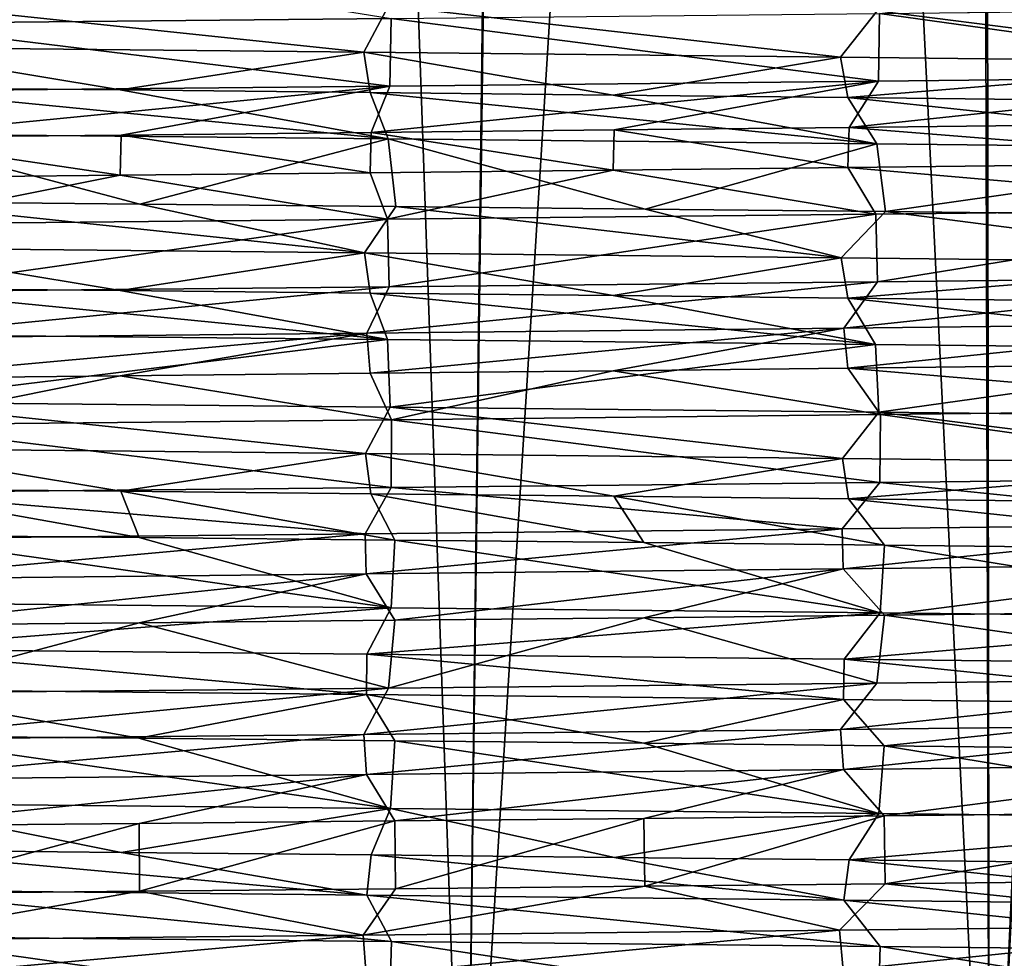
# Model space of a CAD drawing. Header units: millimetres. Extents: x -27 to 78, y -1 to 325.
# Tile 32 of 128: x 4.17 to 10.31, y 8.94 to 14.79. Entities that reach past the tile are written whole.
import ezdxf

# ---------------------------------------------------------------- set-up
doc = ezdxf.new("R2010")
doc.units = ezdxf.units.MM
doc.header["$LTSCALE"] = 65.185185
for name, color, linetype in [('179', 7, 'CONTINUOUS'), ('180', 7, 'CONTINUOUS'), ('181', 7, 'CONTINUOUS'), ('182', 7, 'CONTINUOUS'), ('183', 7, 'CONTINUOUS'), ('193', 7, 'CONTINUOUS'), ('194', 7, 'CONTINUOUS'), ('195', 7, 'CONTINUOUS'), ('196', 7, 'CONTINUOUS'), ('197', 7, 'CONTINUOUS'), ('198', 7, 'CONTINUOUS'), ('2', 7, 'CONTINUOUS'), ('5', 7, 'CONTINUOUS'), ('6', 7, 'CONTINUOUS')]:
    doc.layers.add(name, color=color, linetype=linetype)

msp = doc.modelspace()

# ---------------------------------------------------------------- linework, layer by layer
at = {"layer": '179', "color": 7, "linetype": 'CONTINUOUS', "true_color": 0x96918c}
for points in [[(3.2129, 14.3686, -20.2467), (4.7991, 14.3529, -19.9303), (3.1953, 14.619, -20.2494), (3.2129, 14.3686, -20.2467)], [(4.7991, 14.3529, -19.9303), (6.317, 14.5878, -19.5025), (3.1953, 14.619, -20.2494), (4.7991, 14.3529, -19.9303)], [(4.7991, 14.3529, -19.9303), (6.3556, 14.3372, -19.4899), (6.317, 14.5878, -19.5025), (4.7991, 14.3529, -19.9303)], [(6.3556, 14.3372, -19.4899), (7.8701, 14.3215, -18.9291), (6.317, 14.5878, -19.5025), (6.3556, 14.3372, -19.4899)], [(7.8701, 14.3215, -18.9291), (9.2869, 14.5566, -18.2758), (6.317, 14.5878, -19.5025), (7.8701, 14.3215, -18.9291)], [(7.8701, 14.3215, -18.9291), (9.3329, 14.3058, -18.2523), (9.2869, 14.5566, -18.2758), (7.8701, 14.3215, -18.9291)], [(9.3329, 14.3058, -18.2523), (12.0305, 14.5253, -16.5987), (9.2869, 14.5566, -18.2758), (9.3329, 14.3058, -18.2523)], [(9.3329, 14.3058, -18.2523), (12.0718, 14.2746, -16.5687), (12.0305, 14.5253, -16.5987), (9.3329, 14.3058, -18.2523)], [(9.3332, 13.8689, 18.2521), (7.8771, 14.1036, 18.9262), (9.3409, 14.1192, 18.2482), (9.3332, 13.8689, 18.2521)], [(12.0722, 13.9002, 16.5684), (9.3332, 13.8689, 18.2521), (9.3409, 14.1192, 18.2482), (12.0722, 13.9002, 16.5684)], [(12.0722, 13.9002, 16.5684), (9.3409, 14.1192, 18.2482), (12.0814, 14.1505, 16.5617), (12.0722, 13.9002, 16.5684)], [(4.799, 13.8219, 19.9304), (3.2128, 13.8062, 20.2467), (3.216, 14.0565, 20.2462), (4.799, 13.8219, 19.9304)], [(4.799, 13.8219, 19.9304), (3.216, 14.0565, 20.2462), (4.8036, 14.0722, 19.9293), (4.799, 13.8219, 19.9304)], [(6.3557, 13.8376, 19.4899), (4.799, 13.8219, 19.9304), (4.8036, 14.0722, 19.9293), (6.3557, 13.8376, 19.4899)], [(6.3557, 13.8376, 19.4899), (4.8036, 14.0722, 19.9293), (6.3615, 14.0879, 19.488), (6.3557, 13.8376, 19.4899)], [(7.8703, 13.8533, 18.929), (6.3557, 13.8376, 19.4899), (6.3615, 14.0879, 19.488), (7.8703, 13.8533, 18.929)], [(7.8703, 13.8533, 18.929), (6.3615, 14.0879, 19.488), (7.8771, 14.1036, 18.9262), (7.8703, 13.8533, 18.929)], [(9.3332, 13.8689, 18.2521), (7.8703, 13.8533, 18.929), (7.8771, 14.1036, 18.9262), (9.3332, 13.8689, 18.2521)]]:
    msp.add_3dface(points, dxfattribs=at)
at = {"layer": '180', "color": 7, "linetype": 'CONTINUOUS', "true_color": 0x96918c}
for points in [[(3.2129, 13.1186, -20.2467), (4.7991, 13.1029, -19.9304), (3.1969, 13.369, -20.2492), (3.2129, 13.1186, -20.2467)], [(4.7991, 13.1029, -19.9304), (6.3204, 13.3378, -19.5014), (3.1969, 13.369, -20.2492), (4.7991, 13.1029, -19.9304)], [(4.7991, 13.1029, -19.9304), (6.3555, 13.0872, -19.4899), (6.3204, 13.3378, -19.5014), (4.7991, 13.1029, -19.9304)], [(6.3555, 13.0872, -19.4899), (7.8699, 13.0715, -18.9292), (6.3204, 13.3378, -19.5014), (6.3555, 13.0872, -19.4899)], [(7.8699, 13.0715, -18.9292), (9.2919, 13.3065, -18.2732), (6.3204, 13.3378, -19.5014), (7.8699, 13.0715, -18.9292)], [(7.8699, 13.0715, -18.9292), (9.3326, 13.0558, -18.2525), (9.2919, 13.3065, -18.2732), (7.8699, 13.0715, -18.9292)], [(9.3326, 13.0558, -18.2525), (12.0368, 13.2753, -16.5942), (9.2919, 13.3065, -18.2732), (9.3326, 13.0558, -18.2525)], [(9.3326, 13.0558, -18.2525), (12.0713, 13.0246, -16.569), (12.0368, 13.2753, -16.5942), (9.3326, 13.0558, -18.2525)], [(9.3328, 12.6189, 18.2524), (9.3085, 12.8689, 18.2648), (12.0526, 12.9001, 16.5827), (9.3328, 12.6189, 18.2524)], [(12.0717, 12.6502, 16.5687), (9.3328, 12.6189, 18.2524), (12.0526, 12.9001, 16.5827), (12.0717, 12.6502, 16.5687)], [(3.2127, 12.5562, 20.2467), (3.2068, 12.8064, 20.2476), (6.3354, 12.8376, 19.4965), (3.2127, 12.5562, 20.2467)], [(4.7989, 12.5719, 19.9304), (3.2127, 12.5562, 20.2467), (6.3354, 12.8376, 19.4965), (4.7989, 12.5719, 19.9304)], [(6.3555, 12.5876, 19.4899), (4.7989, 12.5719, 19.9304), (6.3354, 12.8376, 19.4965), (6.3555, 12.5876, 19.4899)], [(6.3555, 12.5876, 19.4899), (6.3354, 12.8376, 19.4965), (9.3085, 12.8689, 18.2648), (6.3555, 12.5876, 19.4899)], [(7.87, 12.6033, 18.9292), (6.3555, 12.5876, 19.4899), (9.3085, 12.8689, 18.2648), (7.87, 12.6033, 18.9292)], [(9.3328, 12.6189, 18.2524), (7.87, 12.6033, 18.9292), (9.3085, 12.8689, 18.2648), (9.3328, 12.6189, 18.2524)]]:
    msp.add_3dface(points, dxfattribs=at)
at = {"layer": '181', "color": 7, "linetype": 'CONTINUOUS', "true_color": 0x96918c}
for points in [[(3.2148, 11.8685, -20.2464), (4.802, 11.8529, -19.9297), (3.2007, 12.1189, -20.2486), (3.2148, 11.8685, -20.2464)], [(4.802, 11.8529, -19.9297), (6.3264, 12.0877, -19.4994), (3.2007, 12.1189, -20.2486), (4.802, 11.8529, -19.9297)], [(4.802, 11.8529, -19.9297), (6.3593, 11.8371, -19.4887), (6.3264, 12.0877, -19.4994), (4.802, 11.8529, -19.9297)], [(6.3593, 11.8371, -19.4887), (7.8745, 11.8214, -18.9273), (6.3264, 12.0877, -19.4994), (6.3593, 11.8371, -19.4887)], [(7.8745, 11.8214, -18.9273), (9.2989, 12.0565, -18.2697), (6.3264, 12.0877, -19.4994), (7.8745, 11.8214, -18.9273)], [(7.8745, 11.8214, -18.9273), (9.3379, 11.8058, -18.2498), (9.2989, 12.0565, -18.2697), (7.8745, 11.8214, -18.9273)], [(9.3379, 11.8058, -18.2498), (12.0437, 12.0252, -16.5891), (9.2989, 12.0565, -18.2697), (9.3379, 11.8058, -18.2498)], [(9.3379, 11.8058, -18.2498), (12.0776, 11.7746, -16.5645), (12.0437, 12.0252, -16.5891), (9.3379, 11.8058, -18.2498)], [(6.3319, 11.3374, 19.4976), (6.3259, 11.5875, 19.4996), (9.2983, 11.6188, 18.27), (6.3319, 11.3374, 19.4976)], [(9.3029, 11.3686, 18.2676), (6.3319, 11.3374, 19.4976), (9.2983, 11.6188, 18.27), (9.3029, 11.3686, 18.2676)], [(9.3029, 11.3686, 18.2676), (9.2983, 11.6188, 18.27), (12.0432, 11.65, 16.5895), (9.3029, 11.3686, 18.2676)], [(12.0451, 11.3998, 16.5881), (9.3029, 11.3686, 18.2676), (12.0432, 11.65, 16.5895), (12.0451, 11.3998, 16.5881)], [(3.2052, 11.3061, 20.2479), (3.2004, 11.5563, 20.2486), (6.3259, 11.5875, 19.4996), (3.2052, 11.3061, 20.2479)], [(6.3319, 11.3374, 19.4976), (3.2052, 11.3061, 20.2479), (6.3259, 11.5875, 19.4996), (6.3319, 11.3374, 19.4976)]]:
    msp.add_3dface(points, dxfattribs=at)
at = {"layer": '182', "color": 7, "linetype": 'CONTINUOUS', "true_color": 0x96918c}
for points in [[(3.205, 10.6186, -20.2479), (6.3324, 10.5874, -19.4974), (3.2066, 10.8689, -20.2477), (3.205, 10.6186, -20.2479)], [(6.3324, 10.5874, -19.4974), (6.3356, 10.8376, -19.4964), (3.2066, 10.8689, -20.2477), (6.3324, 10.5874, -19.4974)], [(6.3324, 10.5874, -19.4974), (9.3048, 10.5561, -18.2667), (6.3356, 10.8376, -19.4964), (6.3324, 10.5874, -19.4974)], [(9.3048, 10.5561, -18.2667), (9.3094, 10.8063, -18.2643), (6.3356, 10.8376, -19.4964), (9.3048, 10.5561, -18.2667)], [(9.3048, 10.5561, -18.2667), (12.0485, 10.5249, -16.5857), (9.3094, 10.8063, -18.2643), (9.3048, 10.5561, -18.2667)], [(12.0485, 10.5249, -16.5857), (12.0541, 10.7751, -16.5816), (9.3094, 10.8063, -18.2643), (12.0485, 10.5249, -16.5857)], [(9.3057, 10.1186, 18.2662), (9.2868, 10.3687, 18.2758), (12.0314, 10.3999, 16.5981), (9.3057, 10.1186, 18.2662)], [(12.0494, 10.1499, 16.585), (9.3057, 10.1186, 18.2662), (12.0314, 10.3999, 16.5981), (12.0494, 10.1499, 16.585)], [(3.2055, 10.0561, 20.2478), (3.1947, 10.3063, 20.2495), (6.3164, 10.3374, 19.5026), (3.2055, 10.0561, 20.2478)], [(6.3332, 10.0874, 19.4972), (3.2055, 10.0561, 20.2478), (6.3164, 10.3374, 19.5026), (6.3332, 10.0874, 19.4972)], [(6.3332, 10.0874, 19.4972), (6.3164, 10.3374, 19.5026), (9.2868, 10.3687, 18.2758), (6.3332, 10.0874, 19.4972)], [(9.3057, 10.1186, 18.2662), (6.3332, 10.0874, 19.4972), (9.2868, 10.3687, 18.2758), (9.3057, 10.1186, 18.2662)]]:
    msp.add_3dface(points, dxfattribs=at)
at = {"layer": '183', "color": 7, "linetype": 'CONTINUOUS', "true_color": 0x96918c}
for points in [[(3.2069, 9.3686, -20.2476), (6.3354, 9.3374, -19.4965), (3.2163, 9.6188, -20.2461), (3.2069, 9.3686, -20.2476)], [(6.3354, 9.3374, -19.4965), (4.8042, 9.603, -19.9291), (3.2163, 9.6188, -20.2461), (6.3354, 9.3374, -19.4965)], [(6.3354, 9.3374, -19.4965), (6.3623, 9.5873, -19.4877), (4.8042, 9.603, -19.9291), (6.3354, 9.3374, -19.4965)], [(6.3354, 9.3374, -19.4965), (9.308, 9.3061, -18.265), (6.3623, 9.5873, -19.4877), (6.3354, 9.3374, -19.4965)], [(9.308, 9.3061, -18.265), (7.8781, 9.5716, -18.9258), (6.3623, 9.5873, -19.4877), (9.308, 9.3061, -18.265)], [(9.308, 9.3061, -18.265), (9.3421, 9.556, -18.2476), (7.8781, 9.5716, -18.9258), (9.308, 9.3061, -18.265)], [(9.308, 9.3061, -18.265), (12.0514, 9.2749, -16.5835), (9.3421, 9.556, -18.2476), (9.308, 9.3061, -18.265)], [(12.0514, 9.2749, -16.5835), (12.083, 9.5247, -16.5606), (9.3421, 9.556, -18.2476), (12.0514, 9.2749, -16.5835)], [(9.3039, 8.8686, 18.2671), (9.2815, 9.1186, 18.2785), (12.0249, 9.1498, 16.6027), (9.3039, 8.8686, 18.2671)], [(12.0475, 8.8999, 16.5864), (9.3039, 8.8686, 18.2671), (12.0249, 9.1498, 16.6027), (12.0475, 8.8999, 16.5864)], [(3.2045, 8.8061, 20.248), (3.1928, 9.0562, 20.2498), (6.3126, 9.0874, 19.5039), (3.2045, 8.8061, 20.248)], [(6.3316, 8.8374, 19.4977), (3.2045, 8.8061, 20.248), (6.3126, 9.0874, 19.5039), (6.3316, 8.8374, 19.4977)], [(6.3316, 8.8374, 19.4977), (6.3126, 9.0874, 19.5039), (9.2815, 9.1186, 18.2785), (6.3316, 8.8374, 19.4977)], [(9.3039, 8.8686, 18.2671), (6.3316, 8.8374, 19.4977), (9.2815, 9.1186, 18.2785), (9.3039, 8.8686, 18.2671)]]:
    msp.add_3dface(points, dxfattribs=at)
at = {"layer": '193', "color": 7, "linetype": 'CONTINUOUS', "true_color": 0x96918c}
for points in [[(3.2854, 9.0799, -20.7414), (3.2758, 8.6576, -20.7429), (6.4762, 8.6264, -19.9765), (3.2854, 9.0799, -20.7414)], [(6.4901, 9.0487, -19.972), (3.2854, 9.0799, -20.7414), (6.4762, 8.6264, -19.9765), (6.4901, 9.0487, -19.972)], [(6.4901, 9.0487, -19.972), (6.4762, 8.6264, -19.9765), (9.521, 8.5952, -18.7176), (6.4901, 9.0487, -19.972)], [(9.535, 9.0174, -18.7105), (6.4901, 9.0487, -19.972), (9.521, 8.5952, -18.7176), (9.535, 9.0174, -18.7105)], [(9.535, 9.0174, -18.7105), (9.521, 8.5952, -18.7176), (12.3336, 8.5639, -16.9965), (9.535, 9.0174, -18.7105)], [(12.3451, 8.9862, -16.9882), (9.535, 9.0174, -18.7105), (12.3336, 8.5639, -16.9965), (12.3451, 8.9862, -16.9882)]]:
    msp.add_3dface(points, dxfattribs=at)
at = {"layer": '194', "color": 7, "linetype": 'CONTINUOUS', "true_color": 0x96918c}
for points in [[(3.2907, 10.3299, -20.7406), (3.2812, 9.9076, -20.7421), (6.4829, 9.8763, -19.9743), (3.2907, 10.3299, -20.7406)], [(4.9153, 10.3142, -20.4166), (3.2907, 10.3299, -20.7406), (6.4829, 9.8763, -19.9743), (4.9153, 10.3142, -20.4166)], [(6.5096, 10.2985, -19.9656), (4.9153, 10.3142, -20.4166), (6.4829, 9.8763, -19.9743), (6.5096, 10.2985, -19.9656)], [(6.5096, 10.2985, -19.9656), (6.4829, 9.8763, -19.9743), (9.526, 9.8451, -18.7151), (6.5096, 10.2985, -19.9656)], [(8.0608, 10.2828, -19.3913), (6.5096, 10.2985, -19.9656), (9.526, 9.8451, -18.7151), (8.0608, 10.2828, -19.3913)], [(9.5593, 10.2672, -18.6981), (8.0608, 10.2828, -19.3913), (9.526, 9.8451, -18.7151), (9.5593, 10.2672, -18.6981)], [(9.5593, 10.2672, -18.6981), (9.526, 9.8451, -18.7151), (12.3354, 9.8139, -16.9953), (9.5593, 10.2672, -18.6981)], [(12.3652, 10.236, -16.9735), (9.5593, 10.2672, -18.6981), (12.3354, 9.8139, -16.9953), (12.3652, 10.236, -16.9735)], [(8.0616, 9.8146, 19.391), (9.5599, 9.8302, 18.6978), (8.0671, 9.3922, 19.3887), (8.0616, 9.8146, 19.391)], [(9.5599, 9.8302, 18.6978), (9.5665, 9.4079, 18.6945), (8.0671, 9.3922, 19.3887), (9.5599, 9.8302, 18.6978)], [(9.5599, 9.8302, 18.6978), (12.3655, 9.8615, 16.9734), (9.5665, 9.4079, 18.6945), (9.5599, 9.8302, 18.6978)], [(12.3655, 9.8615, 16.9734), (12.3735, 9.4391, 16.9675), (9.5665, 9.4079, 18.6945), (12.3655, 9.8615, 16.9734)], [(3.2913, 9.7675, 20.7405), (4.9161, 9.7832, 20.4165), (3.2932, 9.3451, 20.7402), (3.2913, 9.7675, 20.7405)], [(4.9161, 9.7832, 20.4165), (4.9192, 9.3608, 20.4157), (3.2932, 9.3451, 20.7402), (4.9161, 9.7832, 20.4165)], [(4.9161, 9.7832, 20.4165), (6.5104, 9.7989, 19.9653), (4.9192, 9.3608, 20.4157), (4.9161, 9.7832, 20.4165)], [(6.5104, 9.7989, 19.9653), (6.5147, 9.3765, 19.9639), (4.9192, 9.3608, 20.4157), (6.5104, 9.7989, 19.9653)], [(6.5104, 9.7989, 19.9653), (8.0616, 9.8146, 19.391), (6.5147, 9.3765, 19.9639), (6.5104, 9.7989, 19.9653)], [(8.0616, 9.8146, 19.391), (8.0671, 9.3922, 19.3887), (6.5147, 9.3765, 19.9639), (8.0616, 9.8146, 19.391)]]:
    msp.add_3dface(points, dxfattribs=at)
at = {"layer": '195', "color": 7, "linetype": 'CONTINUOUS', "true_color": 0x96918c}
for points in [[(3.2911, 11.5799, -20.7405), (3.2835, 11.1576, -20.7417), (6.4879, 11.1263, -19.9727), (3.2911, 11.5799, -20.7405)], [(4.916, 11.5642, -20.4165), (3.2911, 11.5799, -20.7405), (6.4879, 11.1263, -19.9727), (4.916, 11.5642, -20.4165)], [(6.5105, 11.5485, -19.9653), (4.916, 11.5642, -20.4165), (6.4879, 11.1263, -19.9727), (6.5105, 11.5485, -19.9653)], [(6.5105, 11.5485, -19.9653), (6.4879, 11.1263, -19.9727), (9.5337, 11.0951, -18.7112), (6.5105, 11.5485, -19.9653)], [(8.062, 11.5328, -19.3908), (6.5105, 11.5485, -19.9653), (9.5337, 11.0951, -18.7112), (8.062, 11.5328, -19.3908)], [(9.5606, 11.5172, -18.6975), (8.062, 11.5328, -19.3908), (9.5337, 11.0951, -18.7112), (9.5606, 11.5172, -18.6975)], [(9.5606, 11.5172, -18.6975), (9.5337, 11.0951, -18.7112), (12.3453, 11.0638, -16.9881), (9.5606, 11.5172, -18.6975)], [(12.3663, 11.486, -16.9728), (9.5606, 11.5172, -18.6975), (12.3453, 11.0638, -16.9881), (12.3663, 11.486, -16.9728)], [(9.5607, 11.0802, 18.6974), (12.3664, 11.1115, 16.9727), (12.3257, 10.6886, 17.0023), (9.5607, 11.0802, 18.6974)], [(4.9162, 11.0332, 20.4164), (6.5107, 11.0489, 19.9652), (6.4705, 10.6261, 19.9783), (4.9162, 11.0332, 20.4164)], [(6.5107, 11.0489, 19.9652), (8.0622, 11.0646, 19.3908), (6.4705, 10.6261, 19.9783), (6.5107, 11.0489, 19.9652)], [(8.0622, 11.0646, 19.3908), (9.5138, 10.6573, 18.7213), (6.4705, 10.6261, 19.9783), (8.0622, 11.0646, 19.3908)], [(8.0622, 11.0646, 19.3908), (9.5607, 11.0802, 18.6974), (9.5138, 10.6573, 18.7213), (8.0622, 11.0646, 19.3908)], [(9.5607, 11.0802, 18.6974), (12.3257, 10.6886, 17.0023), (9.5138, 10.6573, 18.7213), (9.5607, 11.0802, 18.6974)], [(3.2912, 11.0175, 20.7405), (4.9162, 11.0332, 20.4164), (3.2724, 10.5949, 20.7435), (3.2912, 11.0175, 20.7405)], [(4.9162, 11.0332, 20.4164), (6.4705, 10.6261, 19.9783), (3.2724, 10.5949, 20.7435), (4.9162, 11.0332, 20.4164)]]:
    msp.add_3dface(points, dxfattribs=at)
at = {"layer": '196', "color": 7, "linetype": 'CONTINUOUS', "true_color": 0x96918c}
for points in [[(6.4638, 12.799, -19.9805), (3.2684, 12.8301, -20.7441), (3.2796, 12.4076, -20.7423), (6.4638, 12.799, -19.9805)], [(6.4638, 12.799, -19.9805), (3.2796, 12.4076, -20.7423), (6.4815, 12.3764, -19.9747), (6.4638, 12.799, -19.9805)], [(9.5057, 12.7677, -18.7254), (6.4638, 12.799, -19.9805), (6.4815, 12.3764, -19.9747), (9.5057, 12.7677, -18.7254)], [(9.5057, 12.7677, -18.7254), (6.4815, 12.3764, -19.9747), (9.526, 12.3451, -18.7151), (9.5057, 12.7677, -18.7254)], [(12.3173, 12.7365, -17.0083), (9.5057, 12.7677, -18.7254), (9.526, 12.3451, -18.7151), (12.3173, 12.7365, -17.0083)], [(12.3173, 12.7365, -17.0083), (9.526, 12.3451, -18.7151), (12.3372, 12.3139, -16.9939), (12.3173, 12.7365, -17.0083)], [(9.5364, 12.33, 18.7098), (12.3484, 12.3613, 16.9858), (12.3443, 11.9388, 16.9888), (9.5364, 12.33, 18.7098)], [(3.2846, 12.2674, 20.7415), (6.4899, 12.2987, 19.972), (6.4878, 11.8763, 19.9727), (3.2846, 12.2674, 20.7415)], [(6.4899, 12.2987, 19.972), (9.5332, 11.9075, 18.7114), (6.4878, 11.8763, 19.9727), (6.4899, 12.2987, 19.972)], [(6.4899, 12.2987, 19.972), (9.5364, 12.33, 18.7098), (9.5332, 11.9075, 18.7114), (6.4899, 12.2987, 19.972)], [(9.5364, 12.33, 18.7098), (12.3443, 11.9388, 16.9888), (9.5332, 11.9075, 18.7114), (9.5364, 12.33, 18.7098)], [(3.2846, 12.2674, 20.7415), (6.4878, 11.8763, 19.9727), (3.2835, 11.845, 20.7417), (3.2846, 12.2674, 20.7415)]]:
    msp.add_3dface(points, dxfattribs=at)
at = {"layer": '197', "color": 7, "linetype": 'CONTINUOUS', "true_color": 0x96918c}
for points in [[(6.4688, 14.0489, -19.9789), (3.271, 14.0801, -20.7437), (4.9205, 13.6417, -20.4154), (6.4688, 14.0489, -19.9789)], [(3.271, 14.0801, -20.7437), (3.2941, 13.6575, -20.74), (4.9205, 13.6417, -20.4154), (3.271, 14.0801, -20.7437)], [(6.4688, 14.0489, -19.9789), (4.9205, 13.6417, -20.4154), (6.5163, 13.626, -19.9634), (6.4688, 14.0489, -19.9789)], [(9.5128, 14.0177, -18.7218), (6.4688, 14.0489, -19.9789), (8.0689, 13.6103, -19.3879), (9.5128, 14.0177, -18.7218)], [(6.4688, 14.0489, -19.9789), (6.5163, 13.626, -19.9634), (8.0689, 13.6103, -19.3879), (6.4688, 14.0489, -19.9789)], [(9.5128, 14.0177, -18.7218), (8.0689, 13.6103, -19.3879), (9.5685, 13.5947, -18.6934), (9.5128, 14.0177, -18.7218)], [(12.326, 13.9864, -17.0021), (9.5128, 14.0177, -18.7218), (9.5685, 13.5947, -18.6934), (12.326, 13.9864, -17.0021)], [(12.326, 13.9864, -17.0021), (9.5685, 13.5947, -18.6934), (12.3758, 13.5634, -16.9658), (12.326, 13.9864, -17.0021)], [(6.4644, 13.5485, 19.9803), (9.5071, 13.5797, 18.7247), (6.4745, 13.1261, 19.977), (6.4644, 13.5485, 19.9803)], [(9.5071, 13.5797, 18.7247), (9.5174, 13.1574, 18.7195), (6.4745, 13.1261, 19.977), (9.5071, 13.5797, 18.7247)], [(9.5071, 13.5797, 18.7247), (12.3198, 13.6109, 17.0066), (9.5174, 13.1574, 18.7195), (9.5071, 13.5797, 18.7247)], [(12.3198, 13.6109, 17.0066), (12.3279, 13.1886, 17.0007), (9.5174, 13.1574, 18.7195), (12.3198, 13.6109, 17.0066)], [(3.2686, 13.5173, 20.7441), (6.4644, 13.5485, 19.9803), (3.2754, 13.095, 20.743), (3.2686, 13.5173, 20.7441)], [(6.4644, 13.5485, 19.9803), (6.4745, 13.1261, 19.977), (3.2754, 13.095, 20.743), (6.4644, 13.5485, 19.9803)]]:
    msp.add_3dface(points, dxfattribs=at)
at = {"layer": '198', "color": 7, "linetype": 'CONTINUOUS', "true_color": 0x96918c}
for points in [[(9.5299, 14.8299, 18.7131), (12.3388, 14.8612, 16.9928), (12.337, 14.4387, 16.9941), (9.5299, 14.8299, 18.7131)], [(3.2837, 14.7674, 20.7417), (6.4866, 14.7987, 19.9731), (6.4788, 14.3762, 19.9756), (3.2837, 14.7674, 20.7417)], [(6.4866, 14.7987, 19.9731), (9.5242, 14.4075, 18.716), (6.4788, 14.3762, 19.9756), (6.4866, 14.7987, 19.9731)], [(6.4866, 14.7987, 19.9731), (9.5299, 14.8299, 18.7131), (9.5242, 14.4075, 18.716), (6.4866, 14.7987, 19.9731)], [(9.5299, 14.8299, 18.7131), (12.337, 14.4387, 16.9941), (9.5242, 14.4075, 18.716), (9.5299, 14.8299, 18.7131)], [(3.2837, 14.7674, 20.7417), (6.4788, 14.3762, 19.9756), (3.2773, 14.345, 20.7427), (3.2837, 14.7674, 20.7417)]]:
    msp.add_3dface(points, dxfattribs=at)
at = {"layer": '2', "color": 7, "linetype": 'CONTINUOUS', "true_color": 0x96918c}
for points in [[(3.5196, 118.4, 22.2229), (3.5198, 6.4, 22.2229), (5, 62.1254, 21.9374), (3.5196, 118.4, 22.2229)], [(3.5198, 6.4, -22.2229), (3.5196, 118.4, -22.2229), (5, 70.6746, -21.9374), (3.5198, 6.4, -22.2229)], [(5, 70.1165, -21.9374), (3.5198, 6.4, -22.2229), (5, 70.6746, -21.9374), (5, 70.1165, -21.9374)], [(5, 62.6835, -21.9374), (3.5198, 6.4, -22.2229), (5, 70.1165, -21.9374), (5, 62.6835, -21.9374)], [(5, 62.1254, -21.9374), (3.5198, 6.4, -22.2229), (5, 62.6835, -21.9374), (5, 62.1254, -21.9374)], [(6.9529, 6.4, -21.3988), (3.5198, 6.4, -22.2229), (5, 62.1254, -21.9374), (6.9529, 6.4, -21.3988)], [(3.5198, 6.4, 22.2229), (6.9529, 6.4, 21.3988), (5, 62.1254, 21.9374), (3.5198, 6.4, 22.2229)], [(7.5983, 59.256, -21.1775), (6.9529, 6.4, -21.3988), (5, 62.1254, -21.9374), (7.5983, 59.256, -21.1775)], [(5, 62.1254, 21.9374), (6.9529, 6.4, 21.3988), (7.6321, 59.22, 21.1653), (5, 62.1254, 21.9374)], [(10.0785, 56.6613, -20.1167), (6.9529, 6.4, -21.3988), (7.5983, 59.256, -21.1775), (10.0785, 56.6613, -20.1167)], [(6.9529, 6.4, 21.3988), (10.2148, 6.4, 20.0476), (7.6321, 59.22, 21.1653), (6.9529, 6.4, 21.3988)], [(7.6321, 59.22, 21.1653), (10.2148, 6.4, 20.0476), (10.1452, 56.5923, 20.0831), (7.6321, 59.22, 21.1653)], [(10.2148, 6.4, -20.0476), (6.9529, 6.4, -21.3988), (10.0785, 56.6613, -20.1167), (10.2148, 6.4, -20.0476)], [(12.4392, 54.2338, -18.7485), (10.2148, 6.4, -20.0476), (10.0785, 56.6613, -20.1167), (12.4392, 54.2338, -18.7485)], [(10.1452, 56.5923, 20.0831), (10.2148, 6.4, 20.0476), (12.5251, 54.1461, 18.6913), (10.1452, 56.5923, 20.0831)], [(13.2252, 6.4, -18.2029), (10.2148, 6.4, -20.0476), (12.4392, 54.2338, -18.7485), (13.2252, 6.4, -18.2029)], [(10.2148, 6.4, 20.0476), (13.2252, 6.4, 18.2029), (12.5251, 54.1461, 18.6913), (10.2148, 6.4, 20.0476)]]:
    msp.add_3dface(points, dxfattribs=at)
at = {"layer": '5', "color": 7, "linetype": 'CONTINUOUS', "true_color": 0x96918c}
for points in [[(3.2127, 15.0562, 20.2467), (4.799, 15.0719, 19.9304), (3.2837, 14.7674, 20.7417), (3.2127, 15.0562, 20.2467)], [(3.2837, 14.7674, 20.7417), (4.799, 15.0719, 19.9304), (6.4866, 14.7987, 19.9731), (3.2837, 14.7674, 20.7417)], [(3.271, 14.0801, -20.7437), (6.4688, 14.0489, -19.9789), (3.2129, 14.3686, -20.2467), (3.271, 14.0801, -20.7437)], [(3.2129, 14.3686, -20.2467), (6.4688, 14.0489, -19.9789), (4.7991, 14.3529, -19.9303), (3.2129, 14.3686, -20.2467)], [(4.7991, 14.3529, -19.9303), (6.4688, 14.0489, -19.9789), (6.3556, 14.3372, -19.4899), (4.7991, 14.3529, -19.9303)], [(6.4688, 14.0489, -19.9789), (9.5128, 14.0177, -18.7218), (6.3556, 14.3372, -19.4899), (6.4688, 14.0489, -19.9789)], [(6.3556, 14.3372, -19.4899), (9.5128, 14.0177, -18.7218), (7.8701, 14.3215, -18.9291), (6.3556, 14.3372, -19.4899)], [(7.8701, 14.3215, -18.9291), (9.5128, 14.0177, -18.7218), (9.3329, 14.3058, -18.2523), (7.8701, 14.3215, -18.9291)], [(9.5128, 14.0177, -18.7218), (12.326, 13.9864, -17.0021), (9.3329, 14.3058, -18.2523), (9.5128, 14.0177, -18.7218)], [(9.3329, 14.3058, -18.2523), (12.326, 13.9864, -17.0021), (12.0718, 14.2746, -16.5687), (9.3329, 14.3058, -18.2523)], [(9.3332, 13.8689, 18.2521), (9.5071, 13.5797, 18.7247), (7.8703, 13.8533, 18.929), (9.3332, 13.8689, 18.2521)], [(12.0722, 13.9002, 16.5684), (12.3198, 13.6109, 17.0066), (9.3332, 13.8689, 18.2521), (12.0722, 13.9002, 16.5684)], [(12.3198, 13.6109, 17.0066), (9.5071, 13.5797, 18.7247), (9.3332, 13.8689, 18.2521), (12.3198, 13.6109, 17.0066)], [(4.799, 13.8219, 19.9304), (3.2686, 13.5173, 20.7441), (3.2128, 13.8062, 20.2467), (4.799, 13.8219, 19.9304)], [(6.4644, 13.5485, 19.9803), (3.2686, 13.5173, 20.7441), (4.799, 13.8219, 19.9304), (6.4644, 13.5485, 19.9803)], [(6.3557, 13.8376, 19.4899), (6.4644, 13.5485, 19.9803), (4.799, 13.8219, 19.9304), (6.3557, 13.8376, 19.4899)], [(7.8703, 13.8533, 18.929), (6.4644, 13.5485, 19.9803), (6.3557, 13.8376, 19.4899), (7.8703, 13.8533, 18.929)], [(9.5071, 13.5797, 18.7247), (6.4644, 13.5485, 19.9803), (7.8703, 13.8533, 18.929), (9.5071, 13.5797, 18.7247)], [(3.2684, 12.8301, -20.7441), (6.4638, 12.799, -19.9805), (3.2129, 13.1186, -20.2467), (3.2684, 12.8301, -20.7441)], [(3.2129, 13.1186, -20.2467), (6.4638, 12.799, -19.9805), (4.7991, 13.1029, -19.9304), (3.2129, 13.1186, -20.2467)], [(4.7991, 13.1029, -19.9304), (6.4638, 12.799, -19.9805), (6.3555, 13.0872, -19.4899), (4.7991, 13.1029, -19.9304)], [(6.4638, 12.799, -19.9805), (9.5057, 12.7677, -18.7254), (6.3555, 13.0872, -19.4899), (6.4638, 12.799, -19.9805)], [(6.3555, 13.0872, -19.4899), (9.5057, 12.7677, -18.7254), (7.8699, 13.0715, -18.9292), (6.3555, 13.0872, -19.4899)], [(7.8699, 13.0715, -18.9292), (9.5057, 12.7677, -18.7254), (9.3326, 13.0558, -18.2525), (7.8699, 13.0715, -18.9292)], [(9.5057, 12.7677, -18.7254), (12.3173, 12.7365, -17.0083), (9.3326, 13.0558, -18.2525), (9.5057, 12.7677, -18.7254)], [(9.3326, 13.0558, -18.2525), (12.3173, 12.7365, -17.0083), (12.0713, 13.0246, -16.569), (9.3326, 13.0558, -18.2525)], [(12.0717, 12.6502, 16.5687), (12.3484, 12.3613, 16.9858), (9.3328, 12.6189, 18.2524), (12.0717, 12.6502, 16.5687)], [(6.3555, 12.5876, 19.4899), (6.4899, 12.2987, 19.972), (4.7989, 12.5719, 19.9304), (6.3555, 12.5876, 19.4899)], [(7.87, 12.6033, 18.9292), (6.4899, 12.2987, 19.972), (6.3555, 12.5876, 19.4899), (7.87, 12.6033, 18.9292)], [(9.5364, 12.33, 18.7098), (6.4899, 12.2987, 19.972), (7.87, 12.6033, 18.9292), (9.5364, 12.33, 18.7098)], [(9.3328, 12.6189, 18.2524), (9.5364, 12.33, 18.7098), (7.87, 12.6033, 18.9292), (9.3328, 12.6189, 18.2524)], [(12.3484, 12.3613, 16.9858), (9.5364, 12.33, 18.7098), (9.3328, 12.6189, 18.2524), (12.3484, 12.3613, 16.9858)], [(4.7989, 12.5719, 19.9304), (3.2846, 12.2674, 20.7415), (3.2127, 12.5562, 20.2467), (4.7989, 12.5719, 19.9304)], [(6.4899, 12.2987, 19.972), (3.2846, 12.2674, 20.7415), (4.7989, 12.5719, 19.9304), (6.4899, 12.2987, 19.972)], [(3.2911, 11.5799, -20.7405), (4.916, 11.5642, -20.4165), (3.2148, 11.8685, -20.2464), (3.2911, 11.5799, -20.7405)], [(3.2148, 11.8685, -20.2464), (4.916, 11.5642, -20.4165), (4.802, 11.8529, -19.9297), (3.2148, 11.8685, -20.2464)], [(4.916, 11.5642, -20.4165), (6.5105, 11.5485, -19.9653), (4.802, 11.8529, -19.9297), (4.916, 11.5642, -20.4165)], [(4.802, 11.8529, -19.9297), (6.5105, 11.5485, -19.9653), (6.3593, 11.8371, -19.4887), (4.802, 11.8529, -19.9297)], [(6.5105, 11.5485, -19.9653), (8.062, 11.5328, -19.3908), (6.3593, 11.8371, -19.4887), (6.5105, 11.5485, -19.9653)], [(6.3593, 11.8371, -19.4887), (8.062, 11.5328, -19.3908), (7.8745, 11.8214, -18.9273), (6.3593, 11.8371, -19.4887)], [(8.062, 11.5328, -19.3908), (9.5606, 11.5172, -18.6975), (7.8745, 11.8214, -18.9273), (8.062, 11.5328, -19.3908)], [(7.8745, 11.8214, -18.9273), (9.5606, 11.5172, -18.6975), (9.3379, 11.8058, -18.2498), (7.8745, 11.8214, -18.9273)], [(9.5606, 11.5172, -18.6975), (12.3663, 11.486, -16.9728), (9.3379, 11.8058, -18.2498), (9.5606, 11.5172, -18.6975)], [(9.3379, 11.8058, -18.2498), (12.3663, 11.486, -16.9728), (12.0776, 11.7746, -16.5645), (9.3379, 11.8058, -18.2498)], [(9.3029, 11.3686, 18.2676), (6.5107, 11.0489, 19.9652), (6.3319, 11.3374, 19.4976), (9.3029, 11.3686, 18.2676)], [(8.0622, 11.0646, 19.3908), (6.5107, 11.0489, 19.9652), (9.3029, 11.3686, 18.2676), (8.0622, 11.0646, 19.3908)], [(9.5607, 11.0802, 18.6974), (8.0622, 11.0646, 19.3908), (9.3029, 11.3686, 18.2676), (9.5607, 11.0802, 18.6974)], [(12.0451, 11.3998, 16.5881), (9.5607, 11.0802, 18.6974), (9.3029, 11.3686, 18.2676), (12.0451, 11.3998, 16.5881)], [(12.3664, 11.1115, 16.9727), (9.5607, 11.0802, 18.6974), (12.0451, 11.3998, 16.5881), (12.3664, 11.1115, 16.9727)], [(6.3319, 11.3374, 19.4976), (3.2912, 11.0175, 20.7405), (3.2052, 11.3061, 20.2479), (6.3319, 11.3374, 19.4976)], [(4.9162, 11.0332, 20.4164), (3.2912, 11.0175, 20.7405), (6.3319, 11.3374, 19.4976), (4.9162, 11.0332, 20.4164)], [(6.5107, 11.0489, 19.9652), (4.9162, 11.0332, 20.4164), (6.3319, 11.3374, 19.4976), (6.5107, 11.0489, 19.9652)], [(3.2907, 10.3299, -20.7406), (4.9153, 10.3142, -20.4166), (3.205, 10.6186, -20.2479), (3.2907, 10.3299, -20.7406)], [(3.205, 10.6186, -20.2479), (4.9153, 10.3142, -20.4166), (6.3324, 10.5874, -19.4974), (3.205, 10.6186, -20.2479)], [(4.9153, 10.3142, -20.4166), (6.5096, 10.2985, -19.9656), (6.3324, 10.5874, -19.4974), (4.9153, 10.3142, -20.4166)], [(6.5096, 10.2985, -19.9656), (8.0608, 10.2828, -19.3913), (6.3324, 10.5874, -19.4974), (6.5096, 10.2985, -19.9656)], [(6.3324, 10.5874, -19.4974), (8.0608, 10.2828, -19.3913), (9.3048, 10.5561, -18.2667), (6.3324, 10.5874, -19.4974)], [(8.0608, 10.2828, -19.3913), (9.5593, 10.2672, -18.6981), (9.3048, 10.5561, -18.2667), (8.0608, 10.2828, -19.3913)], [(9.3048, 10.5561, -18.2667), (9.5593, 10.2672, -18.6981), (12.0485, 10.5249, -16.5857), (9.3048, 10.5561, -18.2667)], [(9.5593, 10.2672, -18.6981), (12.3652, 10.236, -16.9735), (12.0485, 10.5249, -16.5857), (9.5593, 10.2672, -18.6981)], [(12.0494, 10.1499, 16.585), (9.5599, 9.8302, 18.6978), (9.3057, 10.1186, 18.2662), (12.0494, 10.1499, 16.585)], [(12.3655, 9.8615, 16.9734), (9.5599, 9.8302, 18.6978), (12.0494, 10.1499, 16.585), (12.3655, 9.8615, 16.9734)], [(6.3332, 10.0874, 19.4972), (3.2913, 9.7675, 20.7405), (3.2055, 10.0561, 20.2478), (6.3332, 10.0874, 19.4972)], [(4.9161, 9.7832, 20.4165), (3.2913, 9.7675, 20.7405), (6.3332, 10.0874, 19.4972), (4.9161, 9.7832, 20.4165)], [(6.5104, 9.7989, 19.9653), (4.9161, 9.7832, 20.4165), (6.3332, 10.0874, 19.4972), (6.5104, 9.7989, 19.9653)], [(9.3057, 10.1186, 18.2662), (6.5104, 9.7989, 19.9653), (6.3332, 10.0874, 19.4972), (9.3057, 10.1186, 18.2662)], [(8.0616, 9.8146, 19.391), (6.5104, 9.7989, 19.9653), (9.3057, 10.1186, 18.2662), (8.0616, 9.8146, 19.391)], [(9.5599, 9.8302, 18.6978), (8.0616, 9.8146, 19.391), (9.3057, 10.1186, 18.2662), (9.5599, 9.8302, 18.6978)], [(3.2854, 9.0799, -20.7414), (6.4901, 9.0487, -19.972), (3.2069, 9.3686, -20.2476), (3.2854, 9.0799, -20.7414)], [(3.2069, 9.3686, -20.2476), (6.4901, 9.0487, -19.972), (6.3354, 9.3374, -19.4965), (3.2069, 9.3686, -20.2476)], [(6.4901, 9.0487, -19.972), (9.535, 9.0174, -18.7105), (6.3354, 9.3374, -19.4965), (6.4901, 9.0487, -19.972)], [(6.3354, 9.3374, -19.4965), (9.535, 9.0174, -18.7105), (9.308, 9.3061, -18.265), (6.3354, 9.3374, -19.4965)], [(9.535, 9.0174, -18.7105), (12.3451, 8.9862, -16.9882), (9.308, 9.3061, -18.265), (9.535, 9.0174, -18.7105)], [(9.308, 9.3061, -18.265), (12.3451, 8.9862, -16.9882), (12.0514, 9.2749, -16.5835), (9.308, 9.3061, -18.265)]]:
    msp.add_3dface(points, dxfattribs=at)
at = {"layer": '6', "color": 7, "linetype": 'CONTINUOUS', "true_color": 0x96918c}
for points in [[(3.1953, 14.619, -20.2494), (6.317, 14.5878, -19.5025), (3.2727, 14.9077, -20.7434), (3.1953, 14.619, -20.2494)], [(3.2727, 14.9077, -20.7434), (6.317, 14.5878, -19.5025), (6.4711, 14.8765, -19.9781), (3.2727, 14.9077, -20.7434)], [(6.317, 14.5878, -19.5025), (9.2869, 14.5566, -18.2758), (6.4711, 14.8765, -19.9781), (6.317, 14.5878, -19.5025)], [(6.4711, 14.8765, -19.9781), (9.2869, 14.5566, -18.2758), (9.5147, 14.8453, -18.7208), (6.4711, 14.8765, -19.9781)], [(9.2869, 14.5566, -18.2758), (12.0305, 14.5253, -16.5987), (9.5147, 14.8453, -18.7208), (9.2869, 14.5566, -18.2758)], [(9.5147, 14.8453, -18.7208), (12.0305, 14.5253, -16.5987), (12.327, 14.814, -17.0013), (9.5147, 14.8453, -18.7208)], [(12.0814, 14.1505, 16.5617), (9.3409, 14.1192, 18.2482), (12.337, 14.4387, 16.9941), (12.0814, 14.1505, 16.5617)], [(12.337, 14.4387, 16.9941), (9.3409, 14.1192, 18.2482), (9.5242, 14.4075, 18.716), (12.337, 14.4387, 16.9941)], [(4.8036, 14.0722, 19.9293), (3.216, 14.0565, 20.2462), (6.4788, 14.3762, 19.9756), (4.8036, 14.0722, 19.9293)], [(6.4788, 14.3762, 19.9756), (3.216, 14.0565, 20.2462), (3.2773, 14.345, 20.7427), (6.4788, 14.3762, 19.9756)], [(6.3615, 14.0879, 19.488), (4.8036, 14.0722, 19.9293), (6.4788, 14.3762, 19.9756), (6.3615, 14.0879, 19.488)], [(7.8771, 14.1036, 18.9262), (6.3615, 14.0879, 19.488), (9.5242, 14.4075, 18.716), (7.8771, 14.1036, 18.9262)], [(9.5242, 14.4075, 18.716), (6.3615, 14.0879, 19.488), (6.4788, 14.3762, 19.9756), (9.5242, 14.4075, 18.716)], [(9.3409, 14.1192, 18.2482), (7.8771, 14.1036, 18.9262), (9.5242, 14.4075, 18.716), (9.3409, 14.1192, 18.2482)], [(3.1969, 13.369, -20.2492), (6.3204, 13.3378, -19.5014), (3.2941, 13.6575, -20.74), (3.1969, 13.369, -20.2492)], [(3.2941, 13.6575, -20.74), (6.3204, 13.3378, -19.5014), (4.9205, 13.6417, -20.4154), (3.2941, 13.6575, -20.74)], [(4.9205, 13.6417, -20.4154), (6.3204, 13.3378, -19.5014), (6.5163, 13.626, -19.9634), (4.9205, 13.6417, -20.4154)], [(6.3204, 13.3378, -19.5014), (9.2919, 13.3065, -18.2732), (6.5163, 13.626, -19.9634), (6.3204, 13.3378, -19.5014)], [(6.5163, 13.626, -19.9634), (9.2919, 13.3065, -18.2732), (8.0689, 13.6103, -19.3879), (6.5163, 13.626, -19.9634)], [(8.0689, 13.6103, -19.3879), (9.2919, 13.3065, -18.2732), (9.5685, 13.5947, -18.6934), (8.0689, 13.6103, -19.3879)], [(9.2919, 13.3065, -18.2732), (12.0368, 13.2753, -16.5942), (9.5685, 13.5947, -18.6934), (9.2919, 13.3065, -18.2732)], [(9.5685, 13.5947, -18.6934), (12.0368, 13.2753, -16.5942), (12.3758, 13.5634, -16.9658), (9.5685, 13.5947, -18.6934)], [(9.3085, 12.8689, 18.2648), (6.3354, 12.8376, 19.4965), (9.5174, 13.1574, 18.7195), (9.3085, 12.8689, 18.2648)], [(9.5174, 13.1574, 18.7195), (6.3354, 12.8376, 19.4965), (6.4745, 13.1261, 19.977), (9.5174, 13.1574, 18.7195)], [(12.0526, 12.9001, 16.5827), (9.3085, 12.8689, 18.2648), (12.3279, 13.1886, 17.0007), (12.0526, 12.9001, 16.5827)], [(12.3279, 13.1886, 17.0007), (9.3085, 12.8689, 18.2648), (9.5174, 13.1574, 18.7195), (12.3279, 13.1886, 17.0007)], [(6.3354, 12.8376, 19.4965), (3.2068, 12.8064, 20.2476), (6.4745, 13.1261, 19.977), (6.3354, 12.8376, 19.4965)], [(6.4745, 13.1261, 19.977), (3.2068, 12.8064, 20.2476), (3.2754, 13.095, 20.743), (6.4745, 13.1261, 19.977)], [(3.2007, 12.1189, -20.2486), (6.3264, 12.0877, -19.4994), (3.2796, 12.4076, -20.7423), (3.2007, 12.1189, -20.2486)], [(3.2796, 12.4076, -20.7423), (6.3264, 12.0877, -19.4994), (6.4815, 12.3764, -19.9747), (3.2796, 12.4076, -20.7423)], [(6.3264, 12.0877, -19.4994), (9.2989, 12.0565, -18.2697), (6.4815, 12.3764, -19.9747), (6.3264, 12.0877, -19.4994)], [(6.4815, 12.3764, -19.9747), (9.2989, 12.0565, -18.2697), (9.526, 12.3451, -18.7151), (6.4815, 12.3764, -19.9747)], [(9.2989, 12.0565, -18.2697), (12.0437, 12.0252, -16.5891), (9.526, 12.3451, -18.7151), (9.2989, 12.0565, -18.2697)], [(9.526, 12.3451, -18.7151), (12.0437, 12.0252, -16.5891), (12.3372, 12.3139, -16.9939), (9.526, 12.3451, -18.7151)], [(9.5332, 11.9075, 18.7114), (9.2983, 11.6188, 18.27), (6.4878, 11.8763, 19.9727), (9.5332, 11.9075, 18.7114)], [(12.0432, 11.65, 16.5895), (9.2983, 11.6188, 18.27), (9.5332, 11.9075, 18.7114), (12.0432, 11.65, 16.5895)], [(12.3443, 11.9388, 16.9888), (12.0432, 11.65, 16.5895), (9.5332, 11.9075, 18.7114), (12.3443, 11.9388, 16.9888)], [(6.3259, 11.5875, 19.4996), (3.2004, 11.5563, 20.2486), (3.2835, 11.845, 20.7417), (6.3259, 11.5875, 19.4996)], [(6.4878, 11.8763, 19.9727), (6.3259, 11.5875, 19.4996), (3.2835, 11.845, 20.7417), (6.4878, 11.8763, 19.9727)], [(9.2983, 11.6188, 18.27), (6.3259, 11.5875, 19.4996), (6.4878, 11.8763, 19.9727), (9.2983, 11.6188, 18.27)], [(3.2835, 11.1576, -20.7417), (3.2066, 10.8689, -20.2477), (6.4879, 11.1263, -19.9727), (3.2835, 11.1576, -20.7417)], [(3.2066, 10.8689, -20.2477), (6.3356, 10.8376, -19.4964), (6.4879, 11.1263, -19.9727), (3.2066, 10.8689, -20.2477)], [(6.4879, 11.1263, -19.9727), (6.3356, 10.8376, -19.4964), (9.5337, 11.0951, -18.7112), (6.4879, 11.1263, -19.9727)], [(6.3356, 10.8376, -19.4964), (9.3094, 10.8063, -18.2643), (9.5337, 11.0951, -18.7112), (6.3356, 10.8376, -19.4964)], [(9.5337, 11.0951, -18.7112), (9.3094, 10.8063, -18.2643), (12.3453, 11.0638, -16.9881), (9.5337, 11.0951, -18.7112)], [(9.3094, 10.8063, -18.2643), (12.0541, 10.7751, -16.5816), (12.3453, 11.0638, -16.9881), (9.3094, 10.8063, -18.2643)], [(12.0314, 10.3999, 16.5981), (9.2868, 10.3687, 18.2758), (12.3257, 10.6886, 17.0023), (12.0314, 10.3999, 16.5981)], [(12.3257, 10.6886, 17.0023), (9.2868, 10.3687, 18.2758), (9.5138, 10.6573, 18.7213), (12.3257, 10.6886, 17.0023)], [(6.3164, 10.3374, 19.5026), (3.1947, 10.3063, 20.2495), (6.4705, 10.6261, 19.9783), (6.3164, 10.3374, 19.5026)], [(6.4705, 10.6261, 19.9783), (3.1947, 10.3063, 20.2495), (3.2724, 10.5949, 20.7435), (6.4705, 10.6261, 19.9783)], [(9.2868, 10.3687, 18.2758), (6.3164, 10.3374, 19.5026), (9.5138, 10.6573, 18.7213), (9.2868, 10.3687, 18.2758)], [(9.5138, 10.6573, 18.7213), (6.3164, 10.3374, 19.5026), (6.4705, 10.6261, 19.9783), (9.5138, 10.6573, 18.7213)], [(3.2163, 9.6188, -20.2461), (4.8042, 9.603, -19.9291), (3.2812, 9.9076, -20.7421), (3.2163, 9.6188, -20.2461)], [(3.2812, 9.9076, -20.7421), (4.8042, 9.603, -19.9291), (6.4829, 9.8763, -19.9743), (3.2812, 9.9076, -20.7421)], [(4.8042, 9.603, -19.9291), (6.3623, 9.5873, -19.4877), (6.4829, 9.8763, -19.9743), (4.8042, 9.603, -19.9291)], [(6.3623, 9.5873, -19.4877), (7.8781, 9.5716, -18.9258), (6.4829, 9.8763, -19.9743), (6.3623, 9.5873, -19.4877)], [(6.4829, 9.8763, -19.9743), (7.8781, 9.5716, -18.9258), (9.526, 9.8451, -18.7151), (6.4829, 9.8763, -19.9743)], [(7.8781, 9.5716, -18.9258), (9.3421, 9.556, -18.2476), (9.526, 9.8451, -18.7151), (7.8781, 9.5716, -18.9258)], [(9.526, 9.8451, -18.7151), (9.3421, 9.556, -18.2476), (12.3354, 9.8139, -16.9953), (9.526, 9.8451, -18.7151)], [(9.3421, 9.556, -18.2476), (12.083, 9.5247, -16.5606), (12.3354, 9.8139, -16.9953), (9.3421, 9.556, -18.2476)], [(9.2815, 9.1186, 18.2785), (6.3126, 9.0874, 19.5039), (8.0671, 9.3922, 19.3887), (9.2815, 9.1186, 18.2785)], [(8.0671, 9.3922, 19.3887), (6.3126, 9.0874, 19.5039), (6.5147, 9.3765, 19.9639), (8.0671, 9.3922, 19.3887)], [(9.5665, 9.4079, 18.6945), (9.2815, 9.1186, 18.2785), (8.0671, 9.3922, 19.3887), (9.5665, 9.4079, 18.6945)], [(12.0249, 9.1498, 16.6027), (9.2815, 9.1186, 18.2785), (9.5665, 9.4079, 18.6945), (12.0249, 9.1498, 16.6027)], [(12.3735, 9.4391, 16.9675), (12.0249, 9.1498, 16.6027), (9.5665, 9.4079, 18.6945), (12.3735, 9.4391, 16.9675)], [(6.3126, 9.0874, 19.5039), (3.1928, 9.0562, 20.2498), (4.9192, 9.3608, 20.4157), (6.3126, 9.0874, 19.5039)], [(4.9192, 9.3608, 20.4157), (3.1928, 9.0562, 20.2498), (3.2932, 9.3451, 20.7402), (4.9192, 9.3608, 20.4157)], [(6.5147, 9.3765, 19.9639), (6.3126, 9.0874, 19.5039), (4.9192, 9.3608, 20.4157), (6.5147, 9.3765, 19.9639)]]:
    msp.add_3dface(points, dxfattribs=at)

doc.saveas('drawing.dxf')
